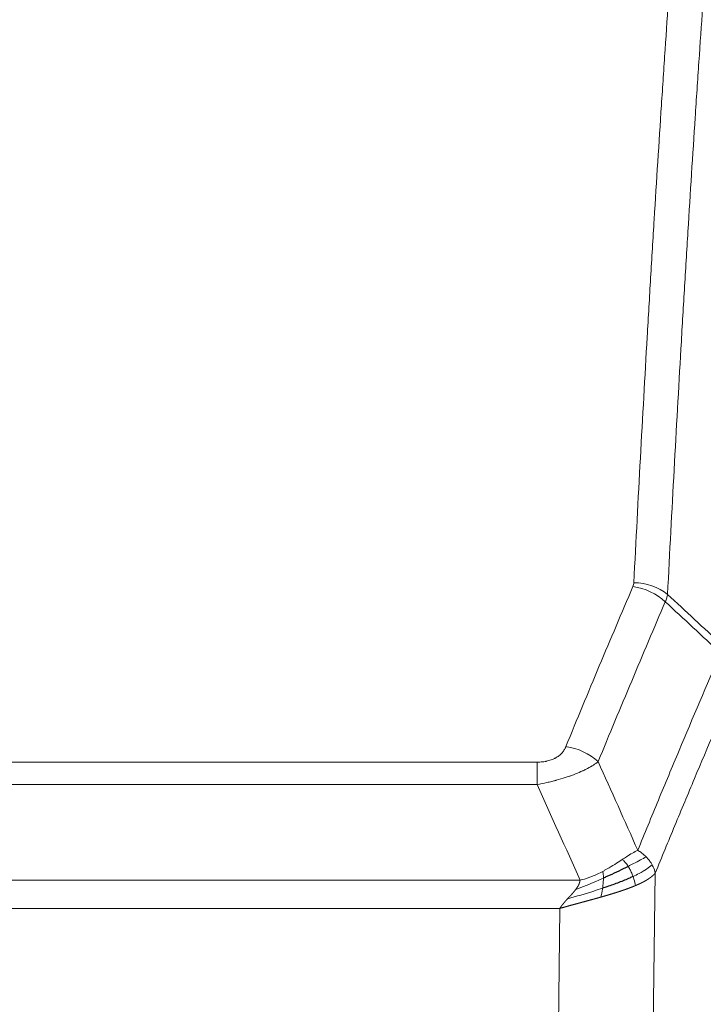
# Model space of a CAD drawing. Header units: inches. Extents: x 0 to 29700, y -16 to 21000.
# Tile 182 of 212: x 24281 to 24420, y 16793 to 16994. Entities that reach past the tile are written whole.
import ezdxf

# ---------------------------------------------------------------- set-up
doc = ezdxf.new("R2010")
doc.units = ezdxf.units.IN
doc.layers.add('254', color=7, linetype='Continuous', true_color=0xffffff)

msp = doc.modelspace()

# ---------------------------------------------------------------- linework, layer by layer
at = {"layer": '254', "color": 110, "linetype": 'Continuous', "lineweight": 13}
for p, q in [((24180.904, 16842.318), (24386.247, 16842.318)), ((24386.247, 16837.755), (24386.247, 16842.318)), ((24386.247, 16837.755), (24180.904, 16837.755)), ((24410.297, 16819.721), (24409.34, 16744.07)), ((24172.173, 16818.275), (24394.978, 16818.275)), ((24390.865, 16812.531), (24176.285, 16812.531)), ((24389.897, 16736.035), (24390.865, 16812.531))]:
    msp.add_line(p, q, dxfattribs=at)
for centre, major_axis, ratio, start_param, end_param in [((24405.942, 16870.57), (-9.987, 0.512), 0.8285973, 3.9974013, 4.7548106), ((24405.755, 16869.778), (-9.188, 3.948), 0.8056434, 4.2999866, 5.045624), ((24392.094, 16837.316), (9.245, -3.812), 0.7933159, 1.14397, 1.886928)]:
    msp.add_ellipse(centre, major_axis=major_axis, ratio=ratio, start_param=start_param, end_param=end_param, dxfattribs=at)
for points, knots in [([(24405.942, 16878.859), (24406.38, 16887.438), (24407.27, 16904.357), (24408.191, 16920.799), (24408.893, 16932.952), (24409.129, 16936.973), (24409.605, 16944.956), (24409.845, 16948.917), (24410.57, 16960.712), (24411.061, 16968.454), (24411.685, 16977.979), (24411.81, 16979.876), (24412.061, 16983.654), (24412.44, 16989.299), (24412.822, 16994.873), (24413.593, 17005.927), (24414.635, 17020.416), (24416.243, 17041.401), (24417.343, 17054.891), (24417.901, 17061.511)], [0, 0, 0, 0, 0.125, 0.25, 0.25, 0.3125, 0.3125, 0.375, 0.375, 0.5, 0.5, 0.53125, 0.53125, 0.5625, 0.625, 0.625, 0.75, 0.875, 1, 1, 1, 1]), ([(24424.784, 17058.922), (24424.226, 17052.309), (24423.124, 17038.835), (24421.514, 17017.874), (24420.47, 17003.402), (24419.699, 16992.36), (24419.316, 16986.793), (24418.937, 16981.155), (24418.685, 16977.381), (24418.56, 16975.486), (24417.935, 16965.972), (24417.444, 16958.24), (24416.717, 16946.458), (24416.477, 16942.501), (24416.001, 16934.528), (24415.765, 16930.512), (24415.062, 16918.373), (24414.14, 16901.95), (24413.248, 16885.052), (24412.81, 16876.483)], [0, 0, 0, 0, 0.125, 0.25, 0.375, 0.375, 0.4375, 0.46875, 0.46875, 0.5, 0.5, 0.625, 0.625, 0.6875, 0.6875, 0.75, 0.75, 0.875, 1, 1, 1, 1]), ([(24405.942, 16878.859), (24405.935, 16878.725), (24405.917, 16878.592), (24405.854, 16878.327), (24405.811, 16878.195), (24405.755, 16878.065)], [0, 0, 0, 0, 0.5, 0.5, 1, 1, 1, 1]), ([(24392.094, 16845.472), (24393.228, 16848.234), (24394.363, 16850.984), (24396.635, 16856.461), (24397.773, 16859.189), (24401.188, 16867.337), (24403.469, 16872.724), (24405.755, 16878.065)], [0, 0, 0, 0, 0.25, 0.25, 0.5, 0.5, 1, 1, 1, 1]), ([(24412.351, 16874.978), (24410.063, 16869.641), (24407.779, 16864.26), (24404.36, 16856.119), (24403.221, 16853.394), (24400.946, 16847.921), (24399.809, 16845.174), (24398.674, 16842.415)], [0, 0, 0, 0, 0.5, 0.5, 0.75, 0.75, 1, 1, 1, 1]), ([(24406.741, 16824.367), (24408.139, 16827.782), (24409.538, 16831.18), (24412.34, 16837.941), (24413.743, 16841.305), (24417.957, 16851.344), (24420.772, 16857.969), (24423.595, 16864.524)], [0, 0, 0, 0, 0.25, 0.25, 0.5, 0.5, 1, 1, 1, 1]), ([(24426.34, 16857.866), (24423.654, 16851.633), (24420.974, 16845.338), (24416.964, 16835.801), (24415.628, 16832.607), (24412.96, 16826.187), (24411.628, 16822.962), (24410.297, 16819.721)], [0, 0, 0, 0, 0.5, 0.5, 0.75, 0.75, 1, 1, 1, 1]), ([(24392.094, 16845.472), (24392.073, 16845.421), (24392.051, 16845.37), (24392.004, 16845.268), (24391.98, 16845.217), (24391.905, 16845.066), (24391.85, 16844.966), (24391.733, 16844.769), (24391.669, 16844.671), (24391.532, 16844.478), (24391.459, 16844.383), (24391.302, 16844.195), (24391.218, 16844.103), (24391.083, 16843.966), (24391.036, 16843.921), (24390.94, 16843.831), (24390.89, 16843.787), (24390.736, 16843.656), (24390.628, 16843.571), (24390.4, 16843.408), (24390.28, 16843.33), (24390.091, 16843.217), (24389.994, 16843.161), (24389.893, 16843.108), (24389.824, 16843.073), (24389.79, 16843.055), (24389.615, 16842.97), (24389.471, 16842.906), (24389.024, 16842.729), (24388.707, 16842.63), (24388.287, 16842.53), (24388.202, 16842.512), (24388.029, 16842.477), (24387.942, 16842.461), (24387.68, 16842.417), (24387.504, 16842.393), (24387.15, 16842.355), (24386.971, 16842.341), (24386.611, 16842.323), (24386.429, 16842.318), (24386.247, 16842.318)], [0, 0, 0, 0, 0.03125, 0.03125, 0.0625, 0.0625, 0.125, 0.125, 0.1875, 0.1875, 0.25, 0.25, 0.3125, 0.3125, 0.34375, 0.34375, 0.375, 0.375, 0.4375, 0.4375, 0.5, 0.5, 0.53125, 0.546875, 0.546875, 0.5625, 0.5625, 0.625, 0.625, 0.75, 0.75, 0.78125, 0.78125, 0.8125, 0.8125, 0.875, 0.875, 0.9375, 0.9375, 1, 1, 1, 1]), ([(24398.674, 16842.415), (24398.376, 16842.182), (24398.05, 16841.951), (24397.337, 16841.493), (24396.95, 16841.267), (24396.322, 16840.93), (24396.05, 16840.791), (24395.765, 16840.652), (24395.65, 16840.597), (24395.592, 16840.57), (24395.416, 16840.487), (24395.297, 16840.432), (24394.695, 16840.161), (24394.186, 16839.95), (24393.514, 16839.695), (24393.377, 16839.644), (24393.17, 16839.569), (24393.101, 16839.544), (24392.961, 16839.494), (24392.891, 16839.469), (24392.539, 16839.346), (24392.252, 16839.25), (24391.376, 16838.969), (24390.771, 16838.791), (24390.067, 16838.602), (24389.989, 16838.582), (24389.831, 16838.54), (24389.752, 16838.52), (24389.514, 16838.458), (24389.355, 16838.419), (24388.875, 16838.301), (24388.552, 16838.226), (24387.577, 16838.009), (24386.917, 16837.876), (24386.247, 16837.755)], [0, 0, 0, 0, 0.125, 0.125, 0.25, 0.25, 0.3125, 0.328125, 0.328125, 0.34375, 0.34375, 0.375, 0.375, 0.5, 0.5, 0.53125, 0.53125, 0.546875, 0.546875, 0.5625, 0.5625, 0.625, 0.625, 0.75, 0.75, 0.765625, 0.765625, 0.78125, 0.78125, 0.8125, 0.8125, 0.875, 0.875, 1, 1, 1, 1]), ([(24406.741, 16824.367), (24406.048, 16824.039), (24405.281, 16823.574), (24404.155, 16822.854), (24403.864, 16822.665), (24403.565, 16822.471)], [0, 0, 0, 0, 0.75, 0.75, 1, 1, 1, 1]), ([(24408.448, 16823.022), (24407.749, 16822.639), (24406.878, 16822.167), (24405.518, 16821.462), (24405.161, 16821.279), (24404.79, 16821.091)], [0, 0, 0, 0, 0.75, 0.75, 1, 1, 1, 1]), ([(24408.448, 16823.022), (24408.325, 16823.146), (24408.197, 16823.267), (24407.865, 16823.563), (24407.654, 16823.734), (24407.212, 16824.062), (24406.981, 16824.218), (24406.741, 16824.367)], [0, 0, 0, 0, 0.25, 0.25, 0.625, 0.625, 1, 1, 1, 1]), ([(24409.658, 16821.434), (24409.619, 16821.504), (24409.579, 16821.573), (24409.411, 16821.849), (24409.272, 16822.052), (24408.969, 16822.45), (24408.804, 16822.645), (24408.569, 16822.898), (24408.509, 16822.96), (24408.448, 16823.022)], [0, 0, 0, 0, 0.125, 0.125, 0.5, 0.5, 0.875, 0.875, 1, 1, 1, 1]), ([(24403.565, 16822.471), (24403.416, 16822.375), (24403.264, 16822.276), (24402.65, 16821.879), (24402.171, 16821.572), (24401.177, 16820.958), (24400.662, 16820.651), (24399.955, 16820.257), (24399.776, 16820.159), (24399.596, 16820.064)], [0, 0, 0, 0, 0.125, 0.125, 0.5, 0.5, 0.875, 0.875, 1, 1, 1, 1]), ([(24404.79, 16821.091), (24404.691, 16821.246), (24404.59, 16821.394), (24404.333, 16821.738), (24404.175, 16821.922), (24403.865, 16822.238), (24403.711, 16822.369), (24403.565, 16822.471)], [0, 0, 0, 0, 0.25, 0.25, 0.625, 0.625, 1, 1, 1, 1]), ([(24405.775, 16819.018), (24405.745, 16819.107), (24405.712, 16819.196), (24405.578, 16819.553), (24405.465, 16819.823), (24405.215, 16820.352), (24405.079, 16820.61), (24404.888, 16820.934), (24404.839, 16821.014), (24404.79, 16821.091)], [0, 0, 0, 0, 0.125, 0.125, 0.5, 0.5, 0.875, 0.875, 1, 1, 1, 1]), ([(24409.658, 16821.434), (24409.046, 16820.85), (24408.15, 16820.242), (24406.62, 16819.426), (24406.21, 16819.222), (24405.775, 16819.018)], [0, 0, 0, 0, 0.75, 0.75, 1, 1, 1, 1]), ([(24410.297, 16819.721), (24410.213, 16820.154), (24410.071, 16820.588), (24409.808, 16821.154), (24409.736, 16821.295), (24409.658, 16821.434)], [0, 0, 0, 0, 0.75, 0.75, 1, 1, 1, 1]), ([(24399.746, 16818.694), (24399.289, 16818.49), (24398.825, 16818.287), (24396.954, 16817.482), (24395.518, 16816.899), (24394.107, 16816.376)], [0, 0, 0, 0, 0.25, 0.25, 1, 1, 1, 1]), ([(24399.596, 16820.064), (24399.236, 16819.872), (24398.868, 16819.686), (24397.375, 16818.983), (24396.198, 16818.541), (24394.978, 16818.275)], [0, 0, 0, 0, 0.25, 0.25, 1, 1, 1, 1]), ([(24399.578, 16816.634), (24399.59, 16816.721), (24399.601, 16816.809), (24399.646, 16817.162), (24399.675, 16817.43), (24399.719, 16817.956), (24399.734, 16818.213), (24399.744, 16818.537), (24399.745, 16818.617), (24399.746, 16818.694)], [0, 0, 0, 0, 0.125, 0.125, 0.5, 0.5, 0.875, 0.875, 1, 1, 1, 1]), ([(24399.746, 16818.694), (24399.748, 16818.849), (24399.746, 16818.997), (24399.733, 16819.341), (24399.717, 16819.524), (24399.669, 16819.837), (24399.636, 16819.966), (24399.596, 16820.064)], [0, 0, 0, 0, 0.25, 0.25, 0.625, 0.625, 1, 1, 1, 1]), ([(24406.266, 16817.173), (24406.194, 16817.533), (24406.095, 16817.992), (24405.893, 16818.667), (24405.837, 16818.842), (24405.775, 16819.018)], [0, 0, 0, 0, 0.75, 0.75, 1, 1, 1, 1]), ([(24410.297, 16819.721), (24410.291, 16819.714), (24410.28, 16819.699), (24410.261, 16819.678), (24410.243, 16819.656), (24410.225, 16819.635), (24410.206, 16819.614), (24410.187, 16819.593), (24410.168, 16819.572), (24410.149, 16819.551), (24410.13, 16819.53), (24410.111, 16819.509), (24410.091, 16819.488), (24410.071, 16819.468), (24410.051, 16819.447), (24410.031, 16819.427), (24410.011, 16819.406), (24409.991, 16819.386), (24409.97, 16819.366), (24409.949, 16819.346), (24409.929, 16819.326), (24409.908, 16819.306), (24409.887, 16819.286), (24409.865, 16819.266), (24409.844, 16819.246), (24409.823, 16819.227), (24409.801, 16819.207), (24409.779, 16819.188), (24409.757, 16819.169), (24409.735, 16819.149), (24409.713, 16819.13), (24409.691, 16819.111), (24409.669, 16819.092), (24409.646, 16819.073), (24409.624, 16819.054), (24409.601, 16819.036), (24409.578, 16819.017), (24409.556, 16818.998), (24409.533, 16818.98), (24409.51, 16818.962), (24409.486, 16818.943), (24409.463, 16818.925), (24409.44, 16818.907), (24409.417, 16818.889), (24409.393, 16818.871), (24409.37, 16818.853), (24409.346, 16818.835), (24409.322, 16818.817), (24409.298, 16818.8), (24409.275, 16818.782), (24409.251, 16818.765), (24409.227, 16818.747), (24409.203, 16818.73), (24409.178, 16818.713), (24409.154, 16818.696), (24409.13, 16818.679), (24409.106, 16818.662), (24409.081, 16818.645), (24409.057, 16818.628), (24409.032, 16818.611), (24409.008, 16818.595), (24408.983, 16818.578), (24408.959, 16818.562), (24408.934, 16818.545), (24408.909, 16818.529), (24408.885, 16818.513), (24408.86, 16818.497), (24408.835, 16818.481), (24408.81, 16818.465), (24408.786, 16818.449), (24408.761, 16818.433), (24408.736, 16818.417), (24408.711, 16818.402), (24408.686, 16818.386), (24408.661, 16818.371), (24408.636, 16818.355), (24408.611, 16818.34), (24408.586, 16818.325), (24408.561, 16818.309), (24408.536, 16818.294), (24408.511, 16818.279), (24408.486, 16818.264), (24408.461, 16818.25), (24408.435, 16818.235), (24408.41, 16818.22), (24408.385, 16818.206), (24408.36, 16818.191), (24408.335, 16818.177), (24408.31, 16818.162), (24408.285, 16818.148), (24408.26, 16818.134), (24408.235, 16818.12), (24408.21, 16818.106), (24408.185, 16818.092), (24408.16, 16818.078), (24408.135, 16818.064), (24408.11, 16818.05), (24408.085, 16818.037), (24408.06, 16818.023), (24408.035, 16818.009), (24408.01, 16817.996), (24407.985, 16817.983), (24407.961, 16817.969), (24407.936, 16817.956), (24407.911, 16817.943), (24407.886, 16817.93), (24407.862, 16817.917), (24407.837, 16817.904), (24407.812, 16817.891), (24407.788, 16817.879), (24407.763, 16817.866), (24407.739, 16817.853), (24407.714, 16817.841), (24407.69, 16817.828), (24407.666, 16817.816), (24407.641, 16817.804), (24407.617, 16817.792), (24407.593, 16817.779), (24407.569, 16817.767), (24407.545, 16817.755), (24407.521, 16817.743), (24407.497, 16817.732), (24407.473, 16817.72), (24407.449, 16817.708), (24407.425, 16817.696), (24407.401, 16817.685), (24407.378, 16817.673), (24407.354, 16817.662), (24407.331, 16817.651), (24407.307, 16817.639), (24407.284, 16817.628), (24407.26, 16817.617), (24407.237, 16817.606), (24407.214, 16817.595), (24407.191, 16817.584), (24407.168, 16817.573), (24407.145, 16817.563), (24407.122, 16817.552), (24407.099, 16817.541), (24407.076, 16817.531), (24407.054, 16817.52), (24407.031, 16817.51), (24407.009, 16817.499), (24406.986, 16817.489), (24406.964, 16817.479), (24406.942, 16817.469), (24406.92, 16817.459), (24406.898, 16817.449), (24406.876, 16817.439), (24406.854, 16817.429), (24406.832, 16817.419), (24406.811, 16817.41), (24406.789, 16817.4), (24406.768, 16817.39), (24406.746, 16817.381), (24406.725, 16817.371), (24406.704, 16817.362), (24406.683, 16817.353), (24406.662, 16817.343), (24406.641, 16817.334), (24406.62, 16817.325), (24406.6, 16817.316), (24406.579, 16817.307), (24406.559, 16817.298), (24406.538, 16817.289), (24406.518, 16817.281), (24406.498, 16817.272), (24406.478, 16817.263), (24406.458, 16817.255), (24406.438, 16817.246), (24406.419, 16817.238), (24406.399, 16817.229), (24406.38, 16817.221), (24406.36, 16817.213), (24406.341, 16817.205), (24406.322, 16817.197), (24406.303, 16817.188), (24406.284, 16817.18), (24406.272, 16817.175), (24406.266, 16817.173)], [0, 0, 0, 0, 0.0080212, 0.0160154, 0.0239827, 0.0319231, 0.0398365, 0.0477229, 0.0555824, 0.0634149, 0.0712205, 0.0789992, 0.0867509, 0.0944756, 0.1021734, 0.1098443, 0.1174881, 0.1251051, 0.1326951, 0.1402581, 0.1477942, 0.1553034, 0.1627856, 0.1702408, 0.1776691, 0.1850704, 0.1924448, 0.1997923, 0.2071128, 0.2144063, 0.2216729, 0.2289126, 0.2361253, 0.243311, 0.2504698, 0.2576016, 0.2647065, 0.2717845, 0.2788355, 0.2858595, 0.2928566, 0.2998268, 0.30677, 0.3136862, 0.3205755, 0.3274379, 0.3342733, 0.3410817, 0.3478632, 0.3546178, 0.3613454, 0.3680461, 0.3747198, 0.3813665, 0.3879863, 0.3945792, 0.4011451, 0.4076841, 0.4141961, 0.4206811, 0.4271393, 0.4335704, 0.4399746, 0.4463519, 0.4527022, 0.4590256, 0.465322, 0.4715915, 0.477834, 0.4840496, 0.4902382, 0.4963999, 0.5025346, 0.5086424, 0.5147232, 0.5207771, 0.526804, 0.532804, 0.5387771, 0.5447232, 0.5506423, 0.5565345, 0.5623997, 0.568238, 0.5740494, 0.5798338, 0.5855912, 0.5913217, 0.5970253, 0.6027019, 0.6083515, 0.6139742, 0.61957, 0.6251388, 0.6306807, 0.6361956, 0.6416836, 0.6471446, 0.6525787, 0.6579858, 0.663366, 0.6687192, 0.6740455, 0.6793448, 0.6846172, 0.6898627, 0.6950812, 0.7002727, 0.7054373, 0.710575, 0.7156857, 0.7207694, 0.7258262, 0.7308561, 0.735859, 0.740835, 0.745784, 0.7507061, 0.7556012, 0.7604694, 0.7653107, 0.7701249, 0.7749123, 0.7796727, 0.7844061, 0.7891127, 0.7937922, 0.7984448, 0.8030705, 0.8076692, 0.812241, 0.8167858, 0.8213037, 0.8257947, 0.8302587, 0.8346957, 0.8391058, 0.843489, 0.8478452, 0.8521745, 0.8564768, 0.8607522, 0.8650006, 0.8692221, 0.8734166, 0.8775842, 0.8817249, 0.8858386, 0.8899254, 0.8939852, 0.8980181, 0.902024, 0.906003, 0.909955, 0.9138802, 0.9177783, 0.9216495, 0.9254938, 0.9293111, 0.9331015, 0.936865, 0.9406015, 0.944311, 0.9479937, 0.9516493, 0.9552781, 0.9588799, 0.9624547, 0.9660026, 0.9695236, 0.9730176, 0.9764847, 0.9799249, 0.9833381, 0.9867243, 0.9900837, 0.993416, 0.9967215, 1, 1, 1, 1]), ([(24399.578, 16816.634), (24399, 16816.443), (24398.412, 16816.255), (24396.038, 16815.513), (24394.209, 16814.983), (24392.436, 16814.479)], [0, 0, 0, 0, 0.25, 0.25, 1, 1, 1, 1]), ([(24394.107, 16816.376), (24394.115, 16816.387), (24394.131, 16816.408), (24394.155, 16816.44), (24394.178, 16816.472), (24394.201, 16816.504), (24394.224, 16816.536), (24394.246, 16816.567), (24394.268, 16816.599), (24394.29, 16816.63), (24394.311, 16816.661), (24394.332, 16816.692), (24394.353, 16816.723), (24394.373, 16816.754), (24394.393, 16816.785), (24394.413, 16816.816), (24394.432, 16816.847), (24394.451, 16816.877), (24394.47, 16816.908), (24394.488, 16816.938), (24394.506, 16816.968), (24394.524, 16816.998), (24394.541, 16817.028), (24394.558, 16817.058), (24394.575, 16817.088), (24394.591, 16817.118), (24394.607, 16817.148), (24394.623, 16817.177), (24394.638, 16817.207), (24394.653, 16817.236), (24394.668, 16817.265), (24394.682, 16817.294), (24394.696, 16817.323), (24394.71, 16817.352), (24394.723, 16817.381), (24394.736, 16817.41), (24394.749, 16817.438), (24394.761, 16817.467), (24394.773, 16817.495), (24394.785, 16817.524), (24394.796, 16817.552), (24394.807, 16817.58), (24394.818, 16817.608), (24394.828, 16817.636), (24394.839, 16817.664), (24394.848, 16817.691), (24394.858, 16817.719), (24394.867, 16817.747), (24394.875, 16817.774), (24394.884, 16817.801), (24394.892, 16817.828), (24394.9, 16817.856), (24394.907, 16817.883), (24394.914, 16817.909), (24394.921, 16817.936), (24394.927, 16817.963), (24394.933, 16817.989), (24394.939, 16818.016), (24394.944, 16818.042), (24394.949, 16818.069), (24394.954, 16818.095), (24394.959, 16818.121), (24394.963, 16818.147), (24394.966, 16818.173), (24394.97, 16818.198), (24394.973, 16818.224), (24394.976, 16818.25), (24394.977, 16818.267), (24394.978, 16818.275)], [0, 0, 0, 0, 0.0185022, 0.0368847, 0.0551481, 0.073293, 0.0913199, 0.1092294, 0.1270222, 0.1446988, 0.1622598, 0.1797059, 0.1970378, 0.2142561, 0.2313614, 0.2483544, 0.265236, 0.2820066, 0.2986672, 0.3152184, 0.331661, 0.3479958, 0.3642235, 0.380345, 0.3963611, 0.4122725, 0.4280803, 0.4437851, 0.459388, 0.4748898, 0.4902915, 0.5055939, 0.5207981, 0.535905, 0.5509156, 0.565831, 0.5806521, 0.5953801, 0.6100159, 0.6245607, 0.6390157, 0.6533819, 0.6676604, 0.6818526, 0.6959596, 0.7099825, 0.7239227, 0.7377815, 0.75156, 0.7652597, 0.7788818, 0.7924277, 0.8058989, 0.8192966, 0.8326224, 0.8458776, 0.8590638, 0.8721825, 0.8852351, 0.8982233, 0.9111485, 0.9240124, 0.9368166, 0.9495628, 0.9622525, 0.9748874, 0.9874694, 1, 1, 1, 1]), ([(24406.266, 16817.173), (24406.251, 16817.166), (24406.222, 16817.154), (24406.177, 16817.135), (24406.133, 16817.117), (24406.089, 16817.098), (24406.044, 16817.08), (24405.999, 16817.061), (24405.955, 16817.043), (24405.91, 16817.025), (24405.865, 16817.006), (24405.82, 16816.988), (24405.775, 16816.97), (24405.73, 16816.952), (24405.684, 16816.934), (24405.639, 16816.916), (24405.593, 16816.897), (24405.548, 16816.879), (24405.502, 16816.861), (24405.456, 16816.844), (24405.41, 16816.826), (24405.364, 16816.808), (24405.318, 16816.79), (24405.272, 16816.772), (24405.226, 16816.754), (24405.18, 16816.737), (24405.133, 16816.719), (24405.087, 16816.701), (24405.04, 16816.684), (24404.994, 16816.666), (24404.947, 16816.649), (24404.9, 16816.631), (24404.853, 16816.614), (24404.806, 16816.596), (24404.759, 16816.579), (24404.712, 16816.562), (24404.665, 16816.545), (24404.618, 16816.527), (24404.571, 16816.51), (24404.523, 16816.493), (24404.476, 16816.476), (24404.428, 16816.459), (24404.381, 16816.442), (24404.333, 16816.425), (24404.286, 16816.408), (24404.238, 16816.391), (24404.19, 16816.374), (24404.143, 16816.357), (24404.095, 16816.34), (24404.047, 16816.323), (24403.999, 16816.307), (24403.951, 16816.29), (24403.903, 16816.273), (24403.855, 16816.257), (24403.806, 16816.24), (24403.758, 16816.223), (24403.71, 16816.207), (24403.662, 16816.19), (24403.613, 16816.174), (24403.565, 16816.157), (24403.517, 16816.141), (24403.468, 16816.125), (24403.42, 16816.108), (24403.371, 16816.092), (24403.323, 16816.076), (24403.274, 16816.06), (24403.225, 16816.043), (24403.177, 16816.027), (24403.128, 16816.011), (24403.079, 16815.995), (24403.03, 16815.979), (24402.982, 16815.963), (24402.933, 16815.947), (24402.884, 16815.931), (24402.835, 16815.915), (24402.786, 16815.9), (24402.737, 16815.884), (24402.688, 16815.868), (24402.639, 16815.852), (24402.59, 16815.836), (24402.541, 16815.821), (24402.492, 16815.805), (24402.443, 16815.789), (24402.394, 16815.774), (24402.345, 16815.758), (24402.296, 16815.743), (24402.247, 16815.727), (24402.198, 16815.712), (24402.149, 16815.696), (24402.1, 16815.681), (24402.051, 16815.666), (24402.001, 16815.65), (24401.952, 16815.635), (24401.903, 16815.62), (24401.854, 16815.605), (24401.805, 16815.589), (24401.756, 16815.574), (24401.706, 16815.559), (24401.657, 16815.544), (24401.608, 16815.529), (24401.559, 16815.514), (24401.51, 16815.499), (24401.461, 16815.484), (24401.411, 16815.469), (24401.362, 16815.454), (24401.313, 16815.439), (24401.264, 16815.424), (24401.215, 16815.41), (24401.166, 16815.395), (24401.116, 16815.38), (24401.067, 16815.365), (24401.018, 16815.351), (24400.969, 16815.336), (24400.92, 16815.321), (24400.871, 16815.307), (24400.822, 16815.292), (24400.773, 16815.278), (24400.724, 16815.263), (24400.675, 16815.249), (24400.626, 16815.234), (24400.577, 16815.22), (24400.528, 16815.205), (24400.479, 16815.191), (24400.43, 16815.177), (24400.381, 16815.162), (24400.332, 16815.148), (24400.283, 16815.134), (24400.234, 16815.12), (24400.185, 16815.105), (24400.136, 16815.091), (24400.088, 16815.077), (24400.039, 16815.063), (24399.99, 16815.049), (24399.941, 16815.035), (24399.893, 16815.021), (24399.844, 16815.007), (24399.796, 16814.993), (24399.747, 16814.979), (24399.698, 16814.965), (24399.65, 16814.951), (24399.601, 16814.937), (24399.553, 16814.923), (24399.504, 16814.91), (24399.456, 16814.896), (24399.408, 16814.882), (24399.359, 16814.868), (24399.311, 16814.855), (24399.279, 16814.845), (24399.263, 16814.841)], [0, 0, 0, 0, 0.0076941, 0.0153765, 0.0230472, 0.0307061, 0.0383534, 0.045989, 0.0536129, 0.061225, 0.0688255, 0.0764143, 0.0839914, 0.0915567, 0.0991104, 0.1066524, 0.1141827, 0.1217013, 0.1292082, 0.1367034, 0.1441869, 0.1516588, 0.1591189, 0.1665674, 0.1740041, 0.1814292, 0.1888426, 0.1962444, 0.2036344, 0.2110128, 0.2183794, 0.2257344, 0.2330778, 0.2404094, 0.2477294, 0.2550377, 0.2623343, 0.2696193, 0.2768926, 0.2841542, 0.2914041, 0.2986424, 0.305869, 0.313084, 0.3202872, 0.3274789, 0.3346588, 0.3418271, 0.3489838, 0.3561287, 0.3632621, 0.3703837, 0.3774937, 0.3845921, 0.3916788, 0.3987539, 0.4058173, 0.412869, 0.4199092, 0.4269376, 0.4339544, 0.4409596, 0.4479532, 0.454935, 0.4619053, 0.4688639, 0.4758109, 0.4827462, 0.4896699, 0.496582, 0.5034825, 0.5103713, 0.5172485, 0.524114, 0.5309679, 0.5378102, 0.5446409, 0.55146, 0.5582674, 0.5650632, 0.5718474, 0.57862, 0.5853809, 0.5921303, 0.598868, 0.6055941, 0.6123087, 0.6190116, 0.6257029, 0.6323825, 0.6390506, 0.6457071, 0.652352, 0.6589853, 0.665607, 0.672217, 0.6788155, 0.6854024, 0.6919777, 0.6985414, 0.7050935, 0.7116341, 0.718163, 0.7246804, 0.7311862, 0.7376804, 0.744163, 0.750634, 0.7570935, 0.7635413, 0.7699776, 0.7764024, 0.7828155, 0.7892171, 0.7956072, 0.8019856, 0.8083525, 0.8147079, 0.8210516, 0.8273839, 0.8337045, 0.8400136, 0.8463112, 0.8525972, 0.8588716, 0.8651345, 0.8713859, 0.8776257, 0.8838539, 0.8900706, 0.8962758, 0.9024695, 0.9086516, 0.9148221, 0.9209812, 0.9271287, 0.9332646, 0.9393891, 0.945502, 0.9516034, 0.9576933, 0.9637717, 0.9698385, 0.9758938, 0.9819376, 0.9879699, 0.9939907, 1, 1, 1, 1]), ([(24399.263, 16814.841), (24399.296, 16815.012), (24399.335, 16815.209), (24399.417, 16815.64), (24399.46, 16815.875), (24399.527, 16816.289), (24399.553, 16816.46), (24399.578, 16816.634)], [0, 0, 0, 0, 0.375, 0.375, 0.75, 0.75, 1, 1, 1, 1]), ([(24399.263, 16814.841), (24399.241, 16814.835), (24399.198, 16814.822), (24399.133, 16814.804), (24399.068, 16814.786), (24399.003, 16814.767), (24398.938, 16814.749), (24398.873, 16814.731), (24398.808, 16814.712), (24398.742, 16814.694), (24398.677, 16814.676), (24398.612, 16814.658), (24398.547, 16814.639), (24398.482, 16814.621), (24398.417, 16814.603), (24398.351, 16814.585), (24398.286, 16814.567), (24398.221, 16814.549), (24398.156, 16814.53), (24398.091, 16814.512), (24398.025, 16814.494), (24397.96, 16814.476), (24397.895, 16814.458), (24397.83, 16814.44), (24397.764, 16814.422), (24397.699, 16814.404), (24397.634, 16814.386), (24397.569, 16814.368), (24397.503, 16814.35), (24397.438, 16814.332), (24397.373, 16814.314), (24397.308, 16814.297), (24397.243, 16814.279), (24397.177, 16814.261), (24397.112, 16814.243), (24397.047, 16814.225), (24396.982, 16814.207), (24396.917, 16814.19), (24396.852, 16814.172), (24396.786, 16814.154), (24396.721, 16814.136), (24396.656, 16814.119), (24396.591, 16814.101), (24396.526, 16814.083), (24396.461, 16814.066), (24396.396, 16814.048), (24396.331, 16814.03), (24396.266, 16814.013), (24396.201, 16813.995), (24396.136, 16813.977), (24396.072, 16813.96), (24396.007, 16813.942), (24395.942, 16813.925), (24395.877, 16813.907), (24395.812, 16813.89), (24395.748, 16813.872), (24395.683, 16813.855), (24395.618, 16813.837), (24395.554, 16813.82), (24395.489, 16813.802), (24395.425, 16813.785), (24395.36, 16813.767), (24395.296, 16813.75), (24395.231, 16813.732), (24395.167, 16813.715), (24395.102, 16813.697), (24395.038, 16813.68), (24394.974, 16813.663), (24394.91, 16813.645), (24394.845, 16813.628), (24394.781, 16813.611), (24394.717, 16813.593), (24394.653, 16813.576), (24394.589, 16813.559), (24394.525, 16813.541), (24394.461, 16813.524), (24394.397, 16813.507), (24394.334, 16813.489), (24394.27, 16813.472), (24394.206, 16813.455), (24394.143, 16813.438), (24394.079, 16813.42), (24394.015, 16813.403), (24393.952, 16813.386), (24393.889, 16813.369), (24393.825, 16813.351), (24393.762, 16813.334), (24393.699, 16813.317), (24393.635, 16813.3), (24393.572, 16813.283), (24393.509, 16813.265), (24393.446, 16813.248), (24393.383, 16813.231), (24393.32, 16813.214), (24393.258, 16813.197), (24393.195, 16813.18), (24393.132, 16813.163), (24393.07, 16813.145), (24393.007, 16813.128), (24392.945, 16813.111), (24392.882, 16813.094), (24392.82, 16813.077), (24392.758, 16813.06), (24392.695, 16813.043), (24392.633, 16813.026), (24392.571, 16813.009), (24392.509, 16812.991), (24392.447, 16812.974), (24392.385, 16812.957), (24392.324, 16812.94), (24392.262, 16812.923), (24392.2, 16812.906), (24392.139, 16812.889), (24392.077, 16812.872), (24392.016, 16812.855), (24391.955, 16812.838), (24391.893, 16812.821), (24391.832, 16812.804), (24391.771, 16812.787), (24391.71, 16812.77), (24391.649, 16812.753), (24391.589, 16812.736), (24391.528, 16812.718), (24391.467, 16812.701), (24391.407, 16812.684), (24391.346, 16812.667), (24391.286, 16812.65), (24391.225, 16812.633), (24391.165, 16812.616), (24391.105, 16812.599), (24391.045, 16812.582), (24390.985, 16812.565), (24390.925, 16812.548), (24390.885, 16812.537), (24390.865, 16812.531)], [0, 0, 0, 0, 0.0081592, 0.0163092, 0.0244501, 0.0325819, 0.0407045, 0.0488181, 0.0569225, 0.0650178, 0.0731041, 0.0811812, 0.0892493, 0.0973083, 0.1053581, 0.113399, 0.1214307, 0.1294534, 0.137467, 0.1454716, 0.1534671, 0.1614536, 0.169431, 0.1773994, 0.1853588, 0.1933091, 0.2012504, 0.2091827, 0.217106, 0.2250203, 0.2329256, 0.2408219, 0.2487092, 0.2565875, 0.2644568, 0.2723172, 0.2801686, 0.288011, 0.2958444, 0.303669, 0.3114845, 0.3192911, 0.3270888, 0.3348775, 0.3426574, 0.3504282, 0.3581902, 0.3659433, 0.3736874, 0.3814227, 0.389149, 0.3968665, 0.4045751, 0.4122748, 0.4199656, 0.4276476, 0.4353206, 0.4429849, 0.4506403, 0.4582868, 0.4659245, 0.4735534, 0.4811734, 0.4887846, 0.496387, 0.5039805, 0.5115653, 0.5191413, 0.5267084, 0.5342668, 0.5418164, 0.5493572, 0.5568893, 0.5644125, 0.5719271, 0.5794328, 0.5869298, 0.5944181, 0.6018976, 0.6093684, 0.6168305, 0.6242839, 0.6317285, 0.6391644, 0.6465917, 0.6540102, 0.6614201, 0.6688212, 0.6762137, 0.6835975, 0.6909727, 0.6983392, 0.705697, 0.7130462, 0.7203868, 0.7277187, 0.735042, 0.7423567, 0.7496628, 0.7569603, 0.7642491, 0.7715294, 0.7788011, 0.7860642, 0.7933187, 0.8005646, 0.807802, 0.8150309, 0.8222512, 0.8294629, 0.8366661, 0.8438608, 0.851047, 0.8582246, 0.8653938, 0.8725544, 0.8797065, 0.8868502, 0.8939854, 0.9011121, 0.9082303, 0.9153401, 0.9224414, 0.9295343, 0.9366187, 0.9436947, 0.9507623, 0.9578214, 0.9648722, 0.9719145, 0.9789485, 0.985974, 0.9929912, 1, 1, 1, 1]), ([(24392.436, 16814.479), (24392.45, 16814.495), (24392.478, 16814.525), (24392.52, 16814.57), (24392.561, 16814.614), (24392.6, 16814.656), (24392.638, 16814.698), (24392.676, 16814.738), (24392.712, 16814.778), (24392.747, 16814.816), (24392.782, 16814.853), (24392.815, 16814.889), (24392.847, 16814.923), (24392.878, 16814.957), (24392.908, 16814.989), (24392.937, 16815.021), (24392.965, 16815.051), (24392.992, 16815.08), (24393.017, 16815.108), (24393.042, 16815.134), (24393.066, 16815.16), (24393.088, 16815.184), (24393.11, 16815.208), (24393.13, 16815.23), (24393.15, 16815.251), (24393.168, 16815.271), (24393.186, 16815.29), (24393.202, 16815.307), (24393.217, 16815.324), (24393.231, 16815.339), (24393.244, 16815.353), (24393.257, 16815.367), (24393.268, 16815.378), (24393.278, 16815.389), (24393.286, 16815.399), (24393.294, 16815.408), (24393.301, 16815.415), (24393.307, 16815.421), (24393.312, 16815.426), (24393.324, 16815.44), (24393.345, 16815.463), (24393.374, 16815.496), (24393.402, 16815.528), (24393.431, 16815.559), (24393.459, 16815.591), (24393.486, 16815.622), (24393.514, 16815.653), (24393.541, 16815.684), (24393.567, 16815.715), (24393.593, 16815.745), (24393.619, 16815.775), (24393.645, 16815.805), (24393.67, 16815.835), (24393.695, 16815.864), (24393.72, 16815.893), (24393.744, 16815.922), (24393.768, 16815.951), (24393.792, 16815.979), (24393.815, 16816.007), (24393.838, 16816.035), (24393.861, 16816.063), (24393.883, 16816.091), (24393.905, 16816.118), (24393.927, 16816.145), (24393.948, 16816.171), (24393.969, 16816.198), (24393.99, 16816.224), (24394.011, 16816.25), (24394.031, 16816.276), (24394.05, 16816.301), (24394.07, 16816.327), (24394.089, 16816.352), (24394.101, 16816.368), (24394.107, 16816.376)], [0, 0, 0, 0, 0.0247661, 0.0489206, 0.0724636, 0.0953949, 0.1177147, 0.1394229, 0.1605195, 0.1810045, 0.2008779, 0.2201398, 0.23879, 0.2568287, 0.2742558, 0.2910713, 0.3072753, 0.3228676, 0.3378484, 0.3522176, 0.3659752, 0.3791212, 0.3916556, 0.4035785, 0.4148897, 0.4255894, 0.4356775, 0.445154, 0.454019, 0.4622723, 0.4699141, 0.4769443, 0.4833629, 0.48917, 0.4943654, 0.4989493, 0.5029216, 0.5062824, 0.5090316, 0.5111692, 0.5284651, 0.5456049, 0.5625886, 0.5794163, 0.5960881, 0.612604, 0.6289642, 0.6451687, 0.6612176, 0.6771111, 0.6928491, 0.7084319, 0.7238594, 0.7391318, 0.7542492, 0.7692118, 0.7840195, 0.7986726, 0.8131712, 0.8275153, 0.8417051, 0.8557408, 0.8696224, 0.8833501, 0.8969241, 0.9103445, 0.9236114, 0.936725, 0.9496856, 0.9624932, 0.975148, 0.9876502, 1, 1, 1, 1]), ([(24390.865, 16812.531), (24390.871, 16812.54), (24390.881, 16812.557), (24390.897, 16812.583), (24390.914, 16812.609), (24390.931, 16812.636), (24390.949, 16812.662), (24390.966, 16812.689), (24390.985, 16812.717), (24391.003, 16812.744), (24391.022, 16812.772), (24391.042, 16812.8), (24391.062, 16812.829), (24391.082, 16812.858), (24391.102, 16812.887), (24391.123, 16812.916), (24391.145, 16812.945), (24391.166, 16812.975), (24391.189, 16813.005), (24391.211, 16813.036), (24391.234, 16813.066), (24391.257, 16813.097), (24391.281, 16813.129), (24391.305, 16813.16), (24391.33, 16813.192), (24391.355, 16813.224), (24391.38, 16813.256), (24391.406, 16813.289), (24391.432, 16813.322), (24391.458, 16813.355), (24391.485, 16813.388), (24391.513, 16813.422), (24391.54, 16813.456), (24391.568, 16813.49), (24391.597, 16813.525), (24391.626, 16813.56), (24391.655, 16813.595), (24391.685, 16813.63), (24391.715, 16813.666), (24391.745, 16813.702), (24391.776, 16813.738), (24391.807, 16813.775), (24391.839, 16813.812), (24391.871, 16813.849), (24391.903, 16813.886), (24391.936, 16813.924), (24391.969, 16813.962), (24392.003, 16814), (24392.037, 16814.038), (24392.071, 16814.077), (24392.106, 16814.116), (24392.141, 16814.155), (24392.176, 16814.195), (24392.212, 16814.235), (24392.249, 16814.275), (24392.285, 16814.315), (24392.322, 16814.356), (24392.36, 16814.397), (24392.398, 16814.438), (24392.423, 16814.465), (24392.436, 16814.479)], [0, 0, 0, 0, 0.0121901, 0.0245516, 0.0370849, 0.0497905, 0.0626689, 0.0757204, 0.0889455, 0.1023447, 0.1159182, 0.1296666, 0.14359, 0.1576889, 0.1719636, 0.1864145, 0.2010418, 0.2158458, 0.2308268, 0.2459852, 0.261321, 0.2768347, 0.2925265, 0.3083966, 0.3244452, 0.3406727, 0.357079, 0.3736646, 0.3904296, 0.4073742, 0.4244986, 0.4418029, 0.4592875, 0.4769523, 0.4947976, 0.5128236, 0.5310305, 0.5494183, 0.5679872, 0.5867374, 0.605669, 0.6247822, 0.644077, 0.6635537, 0.6832123, 0.7030529, 0.7230758, 0.7432809, 0.7636685, 0.7842385, 0.8049912, 0.8259267, 0.8470449, 0.8683461, 0.8898303, 0.9114976, 0.9333482, 0.955382, 0.9775993, 1, 1, 1, 1])]:
    msp.add_open_spline(points, degree=3, knots=knots, dxfattribs=at)
for points in [[(24412.81, 16876.483), (24412.769, 16876.239), (24412.652, 16875.745), (24412.464, 16875.236), (24412.351, 16874.978)], [(24423.595, 16864.524), (24419.847, 16868.01), (24416.1, 16871.494), (24412.351, 16874.978)], [(24412.81, 16876.483), (24416.476, 16873.077), (24420.142, 16869.67), (24423.807, 16866.261)], [(24398.674, 16842.415), (24401.378, 16836.404), (24404.067, 16830.388), (24406.741, 16824.367)], [(24394.978, 16818.275), (24392.085, 16824.775), (24389.174, 16831.268), (24386.247, 16837.755)]]:
    msp.add_open_spline(points, degree=3, dxfattribs=at)
at = {"layer": '254', "color": 2, "linetype": 'Continuous', "lineweight": 25}
for points in [[(24404.79, 16821.091), (24404.604, 16820.997), (24404.415, 16820.902), (24403.643, 16820.518), (24403.033, 16820.22), (24401.763, 16819.615), (24401.104, 16819.308), (24400.202, 16818.899), (24399.975, 16818.796), (24399.746, 16818.694)], [(24405.775, 16819.018), (24405.558, 16818.916), (24405.334, 16818.815), (24404.416, 16818.408), (24403.675, 16818.105), (24402.11, 16817.507), (24401.287, 16817.212), (24400.153, 16816.825), (24399.866, 16816.729), (24399.578, 16816.634)]]:
    msp.add_open_spline(points, degree=3, knots=[0, 0, 0, 0, 0.125, 0.125, 0.5, 0.5, 0.875, 0.875, 1, 1, 1, 1], dxfattribs=at)

doc.saveas('drawing.dxf')
